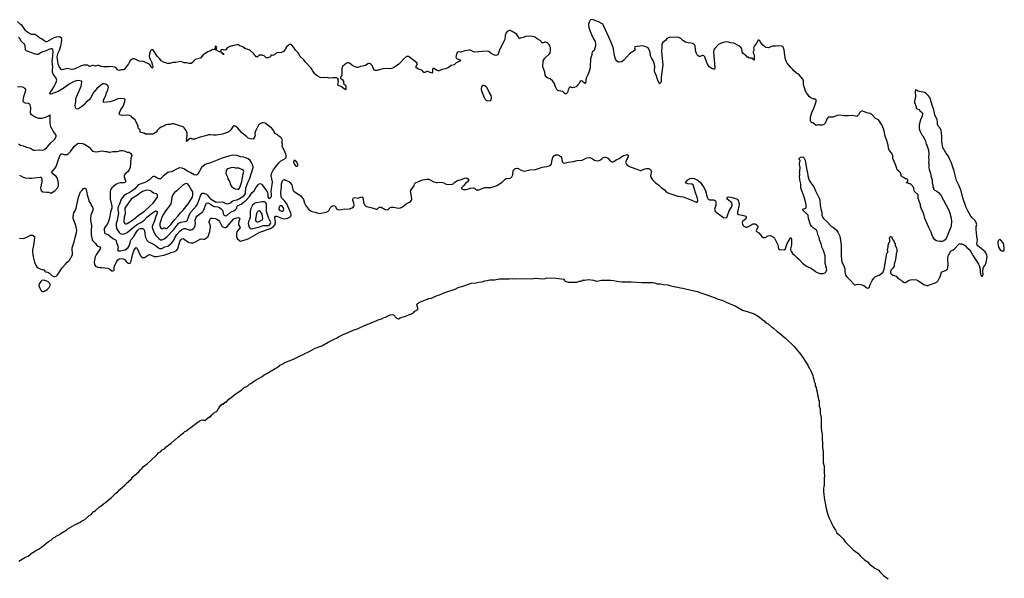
# Model space of a CAD drawing. Header units: inches. Extents: x 1678809 to 1859548, y 384609 to 522868.
# Tile 112 of 256: x 1708535 to 1727916, y 493962 to 504962. Entities that reach past the tile are written whole.
import ezdxf

# ---------------------------------------------------------------- set-up
doc = ezdxf.new("R2010")
doc.units = ezdxf.units.IN
doc.header["$MEASUREMENT"] = 0
for name, color, linetype in [('B7409', 7, 'Continuous'), ('B7419', 7, 'Continuous'), ('B7429', 7, 'Continuous'), ('B7500', 7, 'Continuous'), ('B7510', 7, 'Continuous'), ('B7520', 7, 'Continuous')]:
    doc.layers.add(name, color=color, linetype=linetype)

msp = doc.modelspace()

# ---------------------------------------------------------------- linework, layer by layer
at = {"layer": 'B7409', "color": 5, "elevation": 220}
msp.add_lwpolyline([(1709010, 499833), (1708970, 499824), (1708951, 499809), (1708921, 499759), (1708914, 499730), (1708923, 499690), (1708950, 499639), (1708970, 499616), (1708990, 499608), (1709010, 499611), (1709050, 499628), (1709079, 499650), (1709114, 499690), (1709132, 499730), (1709133, 499750), (1709126, 499766), (1709097, 499797), (1709070, 499813)], close=True, dxfattribs=at)
at = {"layer": 'B7409', "color": 5}
for points, elevation in [([(1709045, 500000), (1709050, 499998), (1709091, 499990), (1709121, 499970), (1709177, 499917), (1709210, 499903), (1709230, 499907), (1709250, 499914), (1709281, 499939), (1709320, 500000)], 220), ([(1708519, 494301), (1708635, 494370), (1708699, 494401), (1708790, 494470), (1708805, 494475), (1708852, 494510), (1708906, 494534), (1708923, 494550), (1708965, 494575), (1709004, 494610), (1709066, 494654), (1709104, 494690), (1709159, 494721), (1709166, 494730), (1709182, 494738), (1709190, 494750), (1709242, 494778), (1709252, 494790), (1709318, 494822), (1709354, 494850), (1709462, 494918), (1709472, 494930), (1709560, 494980), (1709567, 494990), (1709599, 495001), (1709608, 495010), (1709663, 495037), (1709678, 495050), (1709717, 495063), (1709752, 495090), (1709781, 495099), (1709819, 495121), (1709896, 495190), (1709939, 495221), (1709983, 495270), (1710000, 495280)], 180)]:
    msp.add_lwpolyline(points, dxfattribs=dict(at, elevation=elevation))
at = {"layer": 'B7419', "color": 5, "elevation": 180}
msp.add_lwpolyline([(1710000, 495280), (1710025, 495295), (1710106, 495370), (1710135, 495385), (1710186, 495430), (1710226, 495454), (1710310, 495530), (1710335, 495545), (1710430, 495636), (1710461, 495659), (1710505, 495710), (1710604, 495796), (1710623, 495817), (1710630, 495832), (1710738, 495922), (1710770, 495968), (1710879, 496061), (1710910, 496099), (1710938, 496122), (1710970, 496164), (1711044, 496216), (1711206, 496370), (1711242, 496398), (1711270, 496433), (1711306, 496454), (1711342, 496490), (1711385, 496515), (1711416, 496550), (1711437, 496563), (1711470, 496593), (1711518, 496622), (1711588, 496690), (1711603, 496697), (1711662, 496750), (1711681, 496759), (1711710, 496788), (1711736, 496804), (1711761, 496830), (1711787, 496850), (1711816, 496864), (1711870, 496914), (1711895, 496925), (1711950, 496970), (1711977, 496983), (1712028, 497030), (1712056, 497044), (1712086, 497070), (1712110, 497079), (1712130, 497082), (1712150, 497074), (1712190, 497074), (1712202, 497078), (1712207, 497093), (1712222, 497098), (1712227, 497113), (1712242, 497118), (1712250, 497134), (1712282, 497138), (1712287, 497153), (1712302, 497158), (1712307, 497173), (1712322, 497178), (1712327, 497193), (1712342, 497198), (1712347, 497213), (1712362, 497218), (1712367, 497233), (1712402, 497238), (1712407, 497253), (1712422, 497258), (1712427, 497273), (1712442, 497278), (1712446, 497310), (1712462, 497318), (1712466, 497330), (1712466, 497350), (1712489, 497351), (1712489, 497370), (1712509, 497371), (1712509, 497390), (1712546, 497394), (1712548, 497410), (1712569, 497411), (1712570, 497430), (1712609, 497431), (1712609, 497450), (1712626, 497454), (1712652, 497490), (1712698, 497522), (1712778, 497590), (1712905, 497675), (1712944, 497710), (1713026, 497754), (1713065, 497790), (1713083, 497797), (1713158, 497850), (1713218, 497882), (1713259, 497910), (1713307, 497933), (1713350, 497970), (1713416, 498004), (1713482, 498050), (1713503, 498057), (1713550, 498090), (1713604, 498116), (1713650, 498150), (1713741, 498199), (1713752, 498210), (1713922, 498278), (1714067, 498350), (1714099, 498361), (1714139, 498381), (1714150, 498390), (1714206, 498414), (1714230, 498431), (1714259, 498441), (1714350, 498494), (1714482, 498538), (1714607, 498610), (1714722, 498670), (1714785, 498695), (1714810, 498714), (1714918, 498770), (1714999, 498801), (1715101, 498850), (1715199, 498881), (1715210, 498890), (1715323, 498937), (1715343, 498950), (1715564, 499036), (1715590, 499053), (1715679, 499081), (1715690, 499090), (1715735, 499105), (1715830, 499150), (1715870, 499159), (1715890, 499153), (1715950, 499086), (1715990, 499072), (1716026, 499090), (1716146, 499130), (1716186, 499150), (1716246, 499170), (1716290, 499192), (1716316, 499224), (1716370, 499254), (1716375, 499270), (1716374, 499290), (1716353, 499350), (1716362, 499370), (1716394, 499390), (1716490, 499434), (1716563, 499457), (1716582, 499470), (1716639, 499481), (1716683, 499497), (1716750, 499533), (1716796, 499544), (1716905, 499590), (1717104, 499656), (1717164, 499690), (1717278, 499722), (1717347, 499750), (1717430, 499776), (1717519, 499781), (1717576, 499796), (1717637, 499803), (1717690, 499820), (1717737, 499823), (1717790, 499837), (1717890, 499842), (1717970, 499857), (1718170, 499859), (1718230, 499867), (1718290, 499861), (1718510, 499864), (1718610, 499859), (1718690, 499869), (1718830, 499860), (1718876, 499864), (1718910, 499878), (1719094, 499870), (1719251, 499850), (1719252, 499830), (1719270, 499812), (1719284, 499804), (1719310, 499802), (1719330, 499794), (1719510, 499794), (1719536, 499804), (1719550, 499814), (1719590, 499814), (1719602, 499818), (1719610, 499832), (1719651, 499831), (1719730, 499845), (1719830, 499833), (1719890, 499816), (1719930, 499817), (1719990, 499832), (1720000, 499832)], dxfattribs=at)
at = {"layer": 'B7429', "color": 5}
for points, elevation in [([(1720000, 499832), (1720170, 499830), (1720230, 499826), (1720292, 499812), (1720390, 499802), (1720570, 499801), (1720790, 499784), (1720995, 499785), (1721030, 499778), (1721081, 499761), (1721150, 499760), (1721210, 499745), (1721290, 499739), (1721335, 499730), (1721442, 499702), (1721490, 499698), (1721543, 499683), (1721590, 499678), (1721642, 499662), (1721870, 499612), (1721941, 499581), (1722041, 499550), (1722163, 499503), (1722211, 499490), (1722265, 499465), (1722377, 499430), (1722438, 499398), (1722564, 499344), (1722619, 499330), (1722763, 499243), (1722875, 499210), (1722990, 499169), (1723028, 499150), (1723090, 499110), (1723143, 499063), (1723188, 499030), (1723218, 498998), (1723268, 498970), (1723332, 498912), (1723374, 498890), (1723442, 498822), (1723490, 498790), (1723575, 498715), (1723610, 498690), (1723776, 498530), (1723910, 498366), (1724050, 498159), (1724078, 498098), (1724090, 498084), (1724110, 498047), (1724118, 498018), (1724150, 497955), (1724156, 497916), (1724170, 497876), (1724175, 497835), (1724190, 497796), (1724195, 497755), (1724210, 497717), (1724216, 497676), (1724230, 497635), (1724238, 497578), (1724255, 497530), (1724260, 497480), (1724270, 497451), (1724273, 497353), (1724290, 497298), (1724294, 497214), (1724311, 497129), (1724314, 496930), (1724319, 496859), (1724330, 496802), (1724338, 496530), (1724353, 496467), (1724353, 496233), (1724370, 496172), (1724373, 496033), (1724379, 495990), (1724371, 495930), (1724370, 495790), (1724362, 495770), (1724357, 495730), (1724357, 495670), (1724379, 495499), (1724392, 495450), (1724401, 495361), (1724436, 495236), (1724460, 495160), (1724479, 495119), (1724509, 495070), (1724518, 495038), (1724530, 495022), (1724545, 494985), (1724591, 494910), (1724617, 494857), (1724673, 494810), (1724750, 494731), (1724782, 494682), (1724879, 494579), (1724941, 494521), (1724990, 494489), (1725030, 494456), (1725082, 494402), (1725156, 494336), (1725220, 494290), (1725262, 494242), (1725310, 494210), (1725365, 494165), (1725430, 494130), (1725476, 494076), (1725538, 494018), (1725630, 493950)], 180), ([(1724206, 500000), (1724230, 499986), (1724290, 499967), (1724353, 499967), (1724370, 499970), (1724395, 499985), (1724406, 500000)], 220), ([(1724780, 500000), (1724782, 499970), (1724790, 499930), (1724816, 499896), (1724870, 499848), (1724970, 499744), (1724990, 499741), (1725030, 499751), (1725090, 499748), (1725150, 499726), (1725210, 499685), (1725230, 499678), (1725250, 499682), (1725257, 499690), (1725276, 499750), (1725313, 499827), (1725346, 499874), (1725378, 499902), (1725450, 499930), (1725475, 499945), (1725529, 499990), (1725533, 500000)], 220), ([(1725677, 500000), (1725679, 499970), (1725695, 499950), (1725726, 499930), (1725770, 499919), (1725789, 499909), (1725827, 499867), (1725887, 499830), (1725905, 499810), (1725930, 499794), (1725950, 499787), (1725970, 499790), (1726030, 499826), (1726070, 499839), (1726110, 499845), (1726190, 499839), (1726230, 499822), (1726330, 499750), (1726390, 499725), (1726410, 499727), (1726590, 499794), (1726610, 499816), (1726648, 499890), (1726657, 499910), (1726670, 499972), (1726682, 499990), (1726695, 500000)], 220), ([(1727444, 500000), (1727450, 499954), (1727470, 499914), (1727490, 499914), (1727498, 499950), (1727496, 500000)], 220)]:
    msp.add_lwpolyline(points, dxfattribs=dict(at, elevation=elevation))
at = {"layer": 'B7500', "color": 5}
for points, elevation in [([(1710000, 504056), (1709990, 504059), (1709970, 504059), (1709910, 504043), (1709870, 504065), (1709848, 504068), (1709790, 504065), (1709744, 504056), (1709610, 503988), (1709584, 503984), (1709530, 503987), (1709470, 504003), (1709370, 503973), (1709350, 503981), (1709310, 504037), (1709294, 504090), (1709271, 504230), (1709290, 504308), (1709321, 504359), (1709347, 504450), (1709366, 504550), (1709364, 504584), (1709357, 504597), (1709330, 504620), (1709310, 504625), (1709250, 504620), (1709210, 504605), (1709070, 504527), (1709050, 504525), (1709010, 504549), (1708977, 504577), (1708930, 504595), (1708892, 504632), (1708870, 504644), (1708838, 504670), (1708770, 504673), (1708710, 504704), (1708670, 504730), (1708650, 504750), (1708586, 504846), (1708550, 504870), (1708490, 504928)], 220), ([(1710000, 503541), (1709990, 503530), (1709930, 503419), (1709910, 503392), (1709836, 503330), (1709790, 503278), (1709750, 503244), (1709710, 503220), (1709670, 503203), (1709650, 503209), (1709636, 503230), (1709627, 503270), (1709640, 503350), (1709643, 503410), (1709747, 503650), (1709761, 503730), (1709750, 503754), (1709690, 503761), (1709650, 503756), (1709610, 503742), (1709570, 503725), (1709510, 503690), (1709390, 503605), (1709290, 503548), (1709150, 503496), (1709135, 503495), (1709127, 503507), (1709134, 503530), (1709147, 503550), (1709184, 503596), (1709215, 503645), (1709255, 503730), (1709266, 503770), (1709256, 503810), (1709197, 503890), (1709180, 503930), (1709180, 503970), (1709189, 504030), (1709173, 504133), (1709190, 504250), (1709195, 504335), (1709190, 504372), (1709165, 504385), (1709150, 504386), (1709110, 504376), (1709035, 504345), (1708982, 504330), (1708944, 504310), (1708910, 504285), (1708890, 504278), (1708870, 504278), (1708830, 504287), (1708681, 504341), (1708666, 504350), (1708649, 504370), (1708645, 504445), (1708630, 504482), (1708573, 504530), (1708536, 504590), (1708510, 504616)], 240), ([(1708510, 502516), (1708550, 502493), (1708610, 502478), (1708672, 502452), (1708749, 502429), (1708810, 502395), (1708830, 502391), (1708930, 502399), (1708990, 502390), (1709010, 502396), (1709030, 502409), (1709070, 502445), (1709150, 502536), (1709210, 502590), (1709225, 502610), (1709256, 502670), (1709254, 502690), (1709209, 502750), (1709149, 502850), (1709132, 502930), (1709138, 503078), (1709130, 503086), (1709122, 503078), (1709055, 503045), (1708970, 503016), (1708930, 503015), (1708910, 503018), (1708830, 503048), (1708767, 503087), (1708752, 503110), (1708749, 503129), (1708756, 503230), (1708744, 503284), (1708730, 503299), (1708710, 503310), (1708650, 503317), (1708627, 503327), (1708605, 503350), (1708604, 503370), (1708615, 503450), (1708648, 503550), (1708653, 503590), (1708645, 503605), (1708594, 503634), (1708550, 503642), (1708490, 503636)], 260), ([(1708530, 501900), (1708604, 501864), (1708650, 501850), (1708724, 501844), (1708770, 501843), (1708930, 501862), (1708950, 501859), (1708966, 501850), (1708973, 501813), (1708973, 501770), (1708948, 501648), (1708951, 501611), (1708957, 501597), (1708990, 501575), (1709070, 501564), (1709110, 501567), (1709150, 501546), (1709229, 501590), (1709277, 501650), (1709297, 501690), (1709301, 501750), (1709272, 501850), (1709253, 501873), (1709181, 501930), (1709163, 501950), (1709227, 502030), (1709250, 502070), (1709281, 502150), (1709330, 502301), (1709350, 502317), (1709370, 502317), (1709410, 502305), (1709450, 502304), (1709470, 502307), (1709490, 502319), (1709537, 502363), (1709568, 502412), (1709613, 502470), (1709664, 502516), (1709692, 502528), (1709770, 502525), (1709810, 502512), (1709906, 502450), (1709970, 502376), (1710000, 502364)], 240), ([(1709320, 500000), (1709370, 500078), (1709435, 500145), (1709470, 500190), (1709495, 500205), (1709514, 500226), (1709577, 500330), (1709570, 500470), (1709572, 500490), (1709609, 500590), (1709626, 500670), (1709654, 500770), (1709658, 500810), (1709655, 500850), (1709639, 500910), (1709586, 501050), (1709585, 501085), (1709601, 501159), (1709632, 501208), (1709649, 501250), (1709695, 501465), (1709729, 501570), (1709769, 501610), (1709786, 501634), (1709810, 501645), (1709830, 501642), (1709851, 501591), (1709862, 501510), (1709894, 501410), (1709895, 501390), (1709935, 501335), (1709943, 501303), (1709970, 501270), (1709978, 501250), (1709979, 501230), (1709973, 501210), (1709937, 501110), (1709929, 501050), (1709930, 501010), (1709947, 500910), (1709943, 500810), (1709945, 500725), (1709965, 500630), (1709974, 500610), (1710000, 500583)], 220), ([(1708530, 500657), (1708610, 500655), (1708690, 500683), (1708750, 500716), (1708790, 500717), (1708820, 500700), (1708826, 500690), (1708826, 500666), (1708805, 500515), (1708789, 500430), (1708789, 500390), (1708802, 500290), (1708829, 500190), (1708851, 500131), (1708874, 500094), (1708906, 500066), (1708970, 500040), (1708990, 500041), (1709010, 500036), (1709018, 500030), (1709030, 500007), (1709045, 500000)], 220)]:
    msp.add_lwpolyline(points, dxfattribs=dict(at, elevation=elevation))
at = {"layer": 'B7510', "color": 5}
for points, elevation in [([(1720000, 504878), (1719941, 504910), (1719830, 504957), (1719790, 504962), (1719767, 504953), (1719742, 504910), (1719733, 504870), (1719736, 504810), (1719748, 504768), (1719788, 504668), (1719835, 504570), (1719861, 504530), (1719871, 504489), (1719871, 504450), (1719846, 504354), (1719811, 504330), (1719798, 504302), (1719794, 504270), (1719771, 504190), (1719766, 504030), (1719758, 503990), (1719725, 503890), (1719685, 503810), (1719671, 503709), (1719670, 503706), (1719650, 503709), (1719610, 503749), (1719590, 503758), (1719570, 503748), (1719550, 503708), (1719512, 503670), (1719502, 503650), (1719490, 503638), (1719464, 503636), (1719452, 503628), (1719433, 503627), (1719410, 503618), (1719370, 503638), (1719350, 503622), (1719330, 503578), (1719316, 503530), (1719290, 503499), (1719270, 503504), (1719225, 503545), (1719150, 503558), (1719130, 503570), (1719109, 503590), (1719080, 503640), (1719069, 503670), (1719068, 503690), (1719029, 503750), (1718975, 503795), (1718930, 503809), (1718910, 503822), (1718879, 503870), (1718870, 503926), (1718835, 504030), (1718839, 504150), (1718870, 504202), (1718962, 504290), (1718974, 504310), (1718984, 504350), (1718983, 504410), (1718963, 504463), (1718946, 504486), (1718925, 504505), (1718884, 504516), (1718870, 504518), (1718847, 504507), (1718810, 504506), (1718798, 504530), (1718778, 504550), (1718723, 504583), (1718689, 504610), (1718664, 504623), (1718632, 504632), (1718570, 504637), (1718491, 504630), (1718450, 504612), (1718384, 504596), (1718370, 504586), (1718349, 504630), (1718318, 504670), (1718295, 504690), (1718230, 504731), (1718190, 504747), (1718170, 504750), (1718131, 504730), (1718110, 504703), (1718094, 504650), (1718082, 504570), (1718074, 504546), (1718030, 504470), (1717976, 504350), (1717955, 504285), (1717948, 504272), (1717930, 504260), (1717910, 504258), (1717883, 504263), (1717818, 504298), (1717770, 504332), (1717741, 504341), (1717648, 504332), (1717565, 504330), (1717490, 504320), (1717466, 504326), (1717410, 504359), (1717390, 504363), (1717295, 504350), (1717210, 504322), (1717170, 504329), (1717150, 504323), (1717146, 504314), (1717130, 504273), (1717123, 504230), (1717129, 504209), (1717149, 504190), (1717199, 504170), (1717213, 504150), (1717171, 504129), (1717127, 504113), (1717088, 504072), (1717030, 504060), (1716979, 504021), (1716952, 504008), (1716910, 503993), (1716830, 503974), (1716790, 503957), (1716770, 503955), (1716750, 503963), (1716690, 504002), (1716670, 504003), (1716660, 503990), (1716664, 503930), (1716650, 503910), (1716570, 503940), (1716550, 503941), (1716510, 503921), (1716490, 503919), (1716469, 503950), (1716449, 503969), (1716385, 503985), (1716350, 504005), (1716336, 504030), (1716364, 504090), (1716355, 504110), (1716210, 504225), (1716190, 504236), (1716170, 504239), (1716150, 504234), (1716090, 504185), (1716037, 504123), (1715996, 504084), (1715950, 504056), (1715902, 504018), (1715875, 504005), (1715830, 503994), (1715750, 503999), (1715686, 503994), (1715570, 503963), (1715530, 503961), (1715510, 503967), (1715470, 504061), (1715450, 504083), (1715430, 504097), (1715410, 504097), (1715390, 504090), (1715339, 504061), (1715310, 504050), (1715250, 504038), (1715190, 504019), (1715170, 504023), (1715090, 504054), (1715030, 504105), (1715010, 504111), (1714990, 504109), (1714963, 504097), (1714926, 504074), (1714880, 504030), (1714873, 503990), (1714879, 503870), (1714870, 503849), (1714851, 503830), (1714851, 503810), (1714883, 503783), (1714911, 503750), (1714911, 503710), (1714917, 503697), (1714951, 503670), (1714956, 503650), (1714952, 503592), (1714958, 503582), (1714936, 503596), (1714930, 503595), (1714870, 503638), (1714798, 503670), (1714809, 503750), (1714795, 503770), (1714808, 503790), (1714788, 503810), (1714770, 503816), (1714690, 503817), (1714630, 503812), (1714590, 503821), (1714550, 503819), (1714526, 503826), (1714470, 503819), (1714450, 503823), (1714390, 503855), (1714354, 503890), (1714308, 503950), (1714288, 503988), (1714272, 504010), (1714153, 504130), (1714127, 504170), (1714057, 504237), (1714014, 504310), (1713961, 504361), (1713930, 504413), (1713890, 504461), (1713870, 504472), (1713845, 504470), (1713790, 504429), (1713775, 504410), (1713771, 504389), (1713755, 504365), (1713725, 504335), (1713690, 504314), (1713590, 504308), (1713552, 504270), (1713530, 504262), (1713510, 504258), (1713490, 504266), (1713478, 504262), (1713474, 504230), (1713429, 504209), (1713386, 504210), (1713348, 504248), (1713310, 504266), (1713250, 504266), (1713214, 504230), (1713190, 504229), (1713178, 504250), (1713155, 504270), (1713137, 504297), (1713063, 504363), (1712970, 504395), (1712930, 504428), (1712866, 504450), (1712847, 504467), (1712810, 504468), (1712730, 504449), (1712710, 504449), (1712670, 504434), (1712618, 504410), (1712590, 504369), (1712570, 504362), (1712545, 504365), (1712530, 504373), (1712494, 504370), (1712494, 504326), (1712470, 504328), (1712426, 504350), (1712407, 504367), (1712386, 504370), (1712386, 504374), (1712402, 504378), (1712418, 504410), (1712410, 504426), (1712390, 504438), (1712382, 504430), (1712382, 504410), (1712374, 504386), (1712354, 504370), (1712330, 504375), (1712292, 504350), (1712238, 504330), (1712145, 504270), (1712093, 504207), (1711990, 504179), (1711940, 504120), (1711910, 504102), (1711890, 504097), (1711870, 504098), (1711826, 504110), (1711770, 504115), (1711710, 504137), (1711670, 504135), (1711610, 504118), (1711550, 504118), (1711490, 504098), (1711450, 504099), (1711364, 504124), (1711321, 504150), (1711293, 504190), (1711244, 504244), (1711170, 504355), (1711150, 504367), (1711130, 504369), (1711108, 504350), (1711090, 504288), (1711084, 504250), (1711092, 504210), (1711131, 504131), (1711144, 504084), (1711152, 504070), (1711156, 504030), (1711150, 504009), (1711130, 504024), (1711096, 504076), (1711070, 504094), (1711010, 504116), (1710970, 504138), (1710890, 504147), (1710810, 504181), (1710790, 504188), (1710772, 504188), (1710750, 504181), (1710713, 504150), (1710677, 504090), (1710590, 503984), (1710570, 503977), (1710530, 503977), (1710490, 503964), (1710470, 503970), (1710433, 504013), (1710406, 504026), (1710370, 504036), (1710330, 504038), (1710290, 504030), (1710190, 504032), (1710141, 504041), (1710090, 504058), (1710070, 504059), (1710030, 504047), (1710000, 504056)], 220), ([(1710000, 502364), (1710003, 502363), (1710050, 502360), (1710158, 502378), (1710193, 502373), (1710223, 502363), (1710250, 502363), (1710290, 502351), (1710309, 502351), (1710370, 502365), (1710453, 502367), (1710524, 502384), (1710550, 502385), (1710590, 502378), (1710650, 502356), (1710690, 502351), (1710725, 502330), (1710738, 502310), (1710743, 502290), (1710725, 502230), (1710707, 502050), (1710684, 501990), (1710671, 501970), (1710611, 501929), (1710596, 501910), (1710590, 501890), (1710592, 501870), (1710618, 501790), (1710616, 501770), (1710603, 501757), (1710586, 501750), (1710550, 501746), (1710510, 501749), (1710464, 501736), (1710430, 501717), (1710380, 501680), (1710349, 501650), (1710322, 501610), (1710316, 501570), (1710315, 501430), (1710346, 501290), (1710347, 501250), (1710324, 501170), (1710312, 501090), (1710293, 501010), (1710254, 500926), (1710215, 500885), (1710200, 500850), (1710198, 500818), (1710202, 500782), (1710206, 500766), (1710217, 500750), (1710230, 500742), (1710270, 500732), (1710290, 500721), (1710361, 500661), (1710385, 500645), (1710423, 500630), (1710435, 500615), (1710443, 500570), (1710469, 500510), (1710474, 500470), (1710463, 500430), (1710472, 500410), (1710510, 500409), (1710610, 500432), (1710670, 500476), (1710691, 500510), (1710710, 500566), (1710719, 500610), (1710729, 500631), (1710781, 500690), (1710826, 500770), (1710855, 500810), (1710890, 500841), (1710910, 500851), (1710930, 500853), (1710961, 500850), (1710986, 500826), (1710995, 500795), (1711004, 500704), (1711013, 500673), (1711040, 500620), (1711071, 500590), (1711170, 500542), (1711210, 500517), (1711270, 500468), (1711290, 500458), (1711330, 500459), (1711390, 500487), (1711450, 500504), (1711510, 500545), (1711530, 500565), (1711570, 500623), (1711602, 500690), (1711627, 500730), (1711690, 500798), (1711730, 500829), (1711770, 500847), (1711790, 500847), (1711870, 500823), (1711910, 500822), (1711931, 500829), (1711959, 500850), (1711974, 500870), (1711989, 500911), (1711994, 500950), (1711990, 501012), (1712008, 501072), (1712020, 501090), (1712046, 501114), (1712130, 501170), (1712139, 501181), (1712154, 501206), (1712197, 501323), (1712213, 501347), (1712230, 501354), (1712250, 501351), (1712294, 501330), (1712350, 501289), (1712370, 501283), (1712436, 501276), (1712477, 501257), (1712510, 501233), (1712526, 501210), (1712539, 501150), (1712550, 501122), (1712570, 501106), (1712590, 501101), (1712610, 501106), (1712687, 501173), (1712750, 501201), (1712792, 501230), (1712811, 501250), (1712818, 501290), (1712830, 501303), (1712894, 501326), (1712991, 501409), (1713057, 501483), (1713110, 501561), (1713150, 501590), (1713185, 501650), (1713206, 501674), (1713230, 501711), (1713252, 501728), (1713270, 501733), (1713290, 501728), (1713310, 501713), (1713396, 501590), (1713407, 501570), (1713418, 501530), (1713418, 501490), (1713430, 501445), (1713450, 501447), (1713470, 501459), (1713490, 501483), (1713494, 501510), (1713485, 501590), (1713507, 501710), (1713511, 501770), (1713487, 501890), (1713492, 501930), (1713524, 501996), (1713598, 502090), (1713634, 502146), (1713670, 502178), (1713764, 502230), (1713779, 502250), (1713781, 502290), (1713776, 502316), (1713741, 502390), (1713705, 502450), (1713702, 502470), (1713709, 502510), (1713698, 502550), (1713708, 502590), (1713690, 502628), (1713670, 502649), (1713635, 502670), (1713603, 502703), (1713570, 502715), (1713550, 502742), (1713536, 502776), (1713519, 502799), (1713489, 502830), (1713459, 502850), (1713389, 502910), (1713370, 502921), (1713330, 502933), (1713307, 502933), (1713270, 502919), (1713233, 502887), (1713210, 502830), (1713175, 502765), (1713166, 502730), (1713171, 502689), (1713158, 502650), (1713130, 502609), (1713070, 502613), (1713034, 502630), (1713001, 502661), (1712913, 502730), (1712830, 502824), (1712790, 502861), (1712766, 502874), (1712750, 502874), (1712737, 502863), (1712688, 502792), (1712658, 502762), (1712620, 502740), (1712530, 502706), (1712410, 502687), (1712347, 502687), (1712290, 502696), (1712250, 502693), (1712190, 502673), (1712090, 502649), (1711974, 502606), (1711930, 502609), (1711910, 502624), (1711890, 502619), (1711840, 502580), (1711830, 502565), (1711818, 502570), (1711835, 502685), (1711832, 502730), (1711810, 502777), (1711773, 502833), (1711752, 502852), (1711730, 502861), (1711689, 502869), (1711572, 502908), (1711532, 502908), (1711500, 502900), (1711443, 502897), (1711411, 502889), (1711370, 502862), (1711317, 502843), (1711290, 502828), (1711250, 502788), (1711222, 502750), (1711170, 502715), (1711149, 502709), (1711010, 502708), (1710987, 502727), (1710970, 502728), (1710906, 502750), (1710907, 502787), (1710870, 502826), (1710869, 502870), (1710852, 502892), (1710817, 502977), (1710809, 502990), (1710754, 503030), (1710730, 503062), (1710697, 503077), (1710650, 503084), (1710555, 503075), (1710509, 503089), (1710500, 503100), (1710495, 503110), (1710499, 503130), (1710529, 503190), (1710569, 503250), (1710605, 503350), (1710609, 503390), (1710590, 503409), (1710470, 503405), (1710376, 503363), (1710310, 503343), (1710188, 503330), (1710182, 503350), (1710183, 503370), (1710196, 503410), (1710232, 503470), (1710247, 503530), (1710268, 503572), (1710281, 503630), (1710276, 503650), (1710255, 503675), (1710230, 503691), (1710200, 503700), (1710170, 503697), (1710150, 503688), (1710059, 503610), (1710000, 503541)], 240), ([(1710000, 500583), (1710030, 500553), (1710054, 500514), (1710070, 500504), (1710115, 500490), (1710128, 500470), (1710120, 500450), (1710043, 500330), (1710023, 500290), (1710004, 500190), (1710010, 500142), (1710030, 500111), (1710072, 500090), (1710110, 500081), (1710150, 500082), (1710270, 500066), (1710311, 500050), (1710350, 500019), (1710370, 500015), (1710390, 500023), (1710396, 500030), (1710397, 500090), (1710401, 500110), (1710443, 500197), (1710466, 500230), (1710501, 500250), (1710530, 500261), (1710570, 500256), (1710598, 500238), (1710635, 500195), (1710668, 500170), (1710690, 500164), (1710711, 500169), (1710732, 500210), (1710755, 500330), (1710779, 500410), (1710790, 500430), (1710830, 500474), (1710850, 500457), (1710912, 500312), (1710930, 500289), (1710950, 500278), (1710990, 500279), (1711011, 500289), (1711070, 500330), (1711090, 500335), (1711110, 500332), (1711181, 500301), (1711230, 500296), (1711370, 500322), (1711470, 500359), (1711510, 500380), (1711570, 500391), (1711623, 500417), (1711649, 500451), (1711689, 500591), (1711710, 500628), (1711730, 500644), (1711750, 500650), (1711770, 500643), (1711845, 500585), (1711873, 500573), (1711910, 500566), (1711950, 500570), (1711995, 500585), (1712090, 500643), (1712110, 500647), (1712150, 500638), (1712170, 500642), (1712215, 500665), (1712246, 500694), (1712279, 500790), (1712286, 500830), (1712288, 500890), (1712283, 500923), (1712266, 500970), (1712267, 500990), (1712272, 501010), (1712290, 501047), (1712310, 501055), (1712330, 501056), (1712390, 501046), (1712430, 501029), (1712450, 501014), (1712470, 500990), (1712500, 500920), (1712516, 500896), (1712530, 500883), (1712570, 500867), (1712590, 500872), (1712610, 500885), (1712750, 501040), (1712810, 501063), (1712845, 501065), (1712858, 501058), (1712866, 501050), (1712865, 501030), (1712848, 500992), (1712840, 500950), (1712844, 500924), (1712872, 500870), (1712862, 500850), (1712827, 500813), (1712810, 500784), (1712801, 500750), (1712800, 500690), (1712813, 500650), (1712870, 500607), (1712890, 500603), (1713030, 500649), (1713263, 500777), (1713473, 500847), (1713531, 500889), (1713564, 500930), (1713573, 500973), (1713560, 501070), (1713570, 501090), (1713589, 501091), (1713610, 501085), (1713710, 501046), (1713750, 501043), (1713810, 501056), (1713850, 501070), (1713870, 501090), (1713879, 501110), (1713875, 501150), (1713794, 501334), (1713750, 501394), (1713694, 501450), (1713681, 501481), (1713673, 501550), (1713690, 501670), (1713688, 501730), (1713710, 501790), (1713730, 501810), (1713750, 501814), (1713770, 501805), (1713833, 501773), (1713850, 501758), (1713890, 501710), (1713910, 501610), (1713928, 501588), (1713950, 501570), (1714075, 501490), (1714119, 501419), (1714140, 501350), (1714159, 501310), (1714222, 501230), (1714270, 501194), (1714290, 501185), (1714350, 501174), (1714410, 501151), (1714430, 501148), (1714570, 501172), (1714610, 501190), (1714630, 501210), (1714656, 501264), (1714670, 501283), (1714710, 501301), (1714730, 501299), (1714747, 501287), (1714781, 501230), (1714810, 501219), (1714870, 501224), (1714930, 501238), (1714990, 501233), (1715030, 501239), (1715081, 501259), (1715096, 501270), (1715110, 501290), (1715116, 501310), (1715115, 501350), (1715094, 501410), (1715094, 501426), (1715106, 501454), (1715130, 501461), (1715190, 501450), (1715250, 501470), (1715270, 501472), (1715285, 501465), (1715297, 501437), (1715302, 501370), (1715310, 501339), (1715326, 501310), (1715350, 501289), (1715390, 501275), (1715470, 501257), (1715550, 501230), (1715570, 501230), (1715612, 501268), (1715630, 501271), (1715650, 501269), (1715730, 501222), (1715770, 501219), (1715795, 501230), (1715830, 501262), (1715850, 501269), (1715891, 501269), (1715990, 501252), (1716030, 501260), (1716070, 501278), (1716144, 501336), (1716208, 501370), (1716236, 501390), (1716250, 501410), (1716253, 501430), (1716246, 501490), (1716232, 501550), (1716231, 501590), (1716251, 501629), (1716299, 501690), (1716305, 501730), (1716324, 501750), (1716370, 501767), (1716430, 501798), (1716471, 501809), (1716550, 501823), (1716590, 501821), (1716690, 501769), (1716730, 501757), (1716750, 501754), (1716830, 501762), (1716858, 501758), (1716885, 501750), (1716930, 501724), (1716970, 501715), (1717050, 501721), (1717070, 501731), (1717100, 501760), (1717150, 501795), (1717170, 501804), (1717214, 501810), (1717290, 501844), (1717330, 501846), (1717362, 501830), (1717378, 501810), (1717351, 501770), (1717310, 501736), (1717273, 501687), (1717233, 501650), (1717237, 501630), (1717270, 501620), (1717330, 501618), (1717410, 501643), (1717470, 501653), (1717490, 501643), (1717510, 501622), (1717530, 501612), (1717570, 501611), (1717690, 501658), (1717810, 501660), (1717896, 501684), (1717930, 501700), (1718030, 501760), (1718090, 501819), (1718110, 501832), (1718190, 501843), (1718205, 501850), (1718225, 501870), (1718241, 501910), (1718248, 501992), (1718265, 502015), (1718291, 502029), (1718325, 502035), (1718350, 502031), (1718422, 501990), (1718470, 501980), (1718574, 502006), (1718690, 502014), (1718750, 502030), (1718822, 502058), (1718910, 502069), (1718956, 502084), (1718994, 502110), (1719005, 502130), (1719018, 502202), (1719032, 502248), (1719050, 502281), (1719066, 502294), (1719081, 502299), (1719110, 502302), (1719130, 502298), (1719187, 502267), (1719197, 502250), (1719210, 502162), (1719230, 502140), (1719250, 502135), (1719330, 502157), (1719436, 502170), (1719510, 502186), (1719610, 502194), (1719700, 502240), (1719750, 502248), (1719770, 502244), (1719790, 502234), (1719850, 502194), (1719870, 502187), (1719910, 502184), (1719944, 502190), (1719970, 502203), (1720000, 502231)], 220)]:
    msp.add_lwpolyline(points, dxfattribs=dict(at, elevation=elevation))
for points, elevation in [([(1712550, 504268), (1712542, 504282), (1712530, 504286), (1712522, 504302), (1712506, 504310), (1712506, 504314), (1712530, 504312), (1712538, 504298), (1712550, 504294)], 220), ([(1717670, 503669), (1717650, 503668), (1717640, 503660), (1717623, 503637), (1717619, 503610), (1717621, 503590), (1717637, 503530), (1717676, 503430), (1717690, 503403), (1717710, 503381), (1717730, 503371), (1717790, 503361), (1717810, 503372), (1717823, 503410), (1717825, 503430), (1717813, 503470), (1717774, 503534), (1717739, 503619), (1717720, 503640), (1717690, 503662)], 240), ([(1712730, 502294), (1712650, 502276), (1712523, 502237), (1712290, 502143), (1712187, 502113), (1712112, 502048), (1712040, 501920), (1712030, 501907), (1712010, 501898), (1711970, 501910), (1711891, 501951), (1711843, 501970), (1711776, 502016), (1711736, 502036), (1711690, 502043), (1711661, 502039), (1711620, 502020), (1711550, 501976), (1711528, 501968), (1711470, 501962), (1711450, 501952), (1711360, 501880), (1711310, 501827), (1711270, 501830), (1711190, 501874), (1711170, 501876), (1711150, 501870), (1711093, 501810), (1711030, 501769), (1710890, 501719), (1710870, 501708), (1710800, 501630), (1710770, 501603), (1710690, 501555), (1710633, 501527), (1710587, 501493), (1710558, 501462), (1710533, 501427), (1710501, 501330), (1710478, 501290), (1710467, 501253), (1710468, 501210), (1710478, 501150), (1710455, 501010), (1710435, 500950), (1710431, 500910), (1710443, 500850), (1710490, 500771), (1710516, 500750), (1710550, 500740), (1710592, 500748), (1710650, 500772), (1710730, 500840), (1710837, 500923), (1710919, 500970), (1710977, 501010), (1711038, 501070), (1711150, 501161), (1711210, 501195), (1711230, 501194), (1711242, 501170), (1711240, 501150), (1711213, 501087), (1711190, 501004), (1711142, 500890), (1711141, 500870), (1711147, 500847), (1711184, 500764), (1711218, 500710), (1711271, 500651), (1711310, 500630), (1711330, 500627), (1711350, 500631), (1711376, 500644), (1711433, 500687), (1711570, 500830), (1711630, 500911), (1711668, 500952), (1711710, 500975), (1711791, 500989), (1711810, 500996), (1711830, 501010), (1711844, 501036), (1711870, 501110), (1711903, 501170), (1712008, 501290), (1712034, 501326), (1712104, 501510), (1712130, 501545), (1712152, 501548), (1712210, 501523), (1712230, 501509), (1712270, 501452), (1712290, 501434), (1712390, 501376), (1712430, 501366), (1712530, 501374), (1712590, 501345), (1712630, 501337), (1712670, 501350), (1712726, 501390), (1712750, 501401), (1712830, 501420), (1712950, 501494), (1712970, 501522), (1712979, 501550), (1712986, 501654), (1713030, 501766), (1713060, 501820), (1713129, 502050), (1713130, 502070), (1713099, 502150), (1713069, 502189), (1713030, 502222), (1712983, 502243), (1712950, 502254), (1712890, 502262), (1712812, 502288)], 260), ([(1713950, 502188), (1713930, 502186), (1713927, 502150), (1713950, 502101), (1713970, 502079), (1713990, 502076), (1714010, 502085), (1714013, 502110), (1713990, 502155)], 240), ([(1712750, 502051), (1712693, 502047), (1712630, 502025), (1712611, 502009), (1712601, 501990), (1712595, 501930), (1712625, 501865), (1712634, 501830), (1712650, 501798), (1712671, 501770), (1712676, 501730), (1712685, 501710), (1712710, 501672), (1712750, 501645), (1712774, 501634), (1712830, 501623), (1712850, 501626), (1712870, 501658), (1712910, 501776), (1712934, 501926), (1712947, 501970), (1712939, 501990), (1712910, 502014), (1712850, 502038), (1712790, 502038)], 280), ([(1711050, 501603), (1711010, 501599), (1710950, 501580), (1710910, 501554), (1710853, 501507), (1710757, 501450), (1710731, 501430), (1710618, 501270), (1710608, 501250), (1710604, 501230), (1710609, 501150), (1710604, 501116), (1710589, 501070), (1710588, 500988), (1710598, 500958), (1710610, 500944), (1710630, 500940), (1710650, 500948), (1710775, 501025), (1710870, 501104), (1710990, 501189), (1711101, 501299), (1711165, 501350), (1711249, 501470), (1711249, 501510), (1711240, 501520), (1711228, 501530), (1711170, 501546), (1711110, 501589), (1711090, 501598)], 280), ([(1711806, 501734), (1711776, 501724), (1711751, 501709), (1711626, 501594), (1711580, 501560), (1711555, 501525), (1711530, 501470), (1711520, 501370), (1711510, 501337), (1711486, 501294), (1711410, 501202), (1711365, 501130), (1711334, 501070), (1711312, 501010), (1711297, 500950), (1711297, 500910), (1711310, 500871), (1711330, 500847), (1711350, 500850), (1711370, 500866), (1711390, 500864), (1711410, 500852), (1711430, 500851), (1711510, 500926), (1711591, 501029), (1711650, 501090), (1711700, 501160), (1711753, 501210), (1711850, 501337), (1711924, 501450), (1711934, 501470), (1711944, 501510), (1711942, 501570), (1711931, 501591), (1711902, 501630), (1711872, 501692), (1711850, 501716), (1711830, 501729)], 280), ([(1713310, 501378), (1713273, 501367), (1713190, 501357), (1713170, 501351), (1713150, 501339), (1713119, 501310), (1713090, 501254), (1713072, 501190), (1713075, 501110), (1713071, 501070), (1713059, 501030), (1713038, 500990), (1713034, 500950), (1713054, 500874), (1713070, 500850), (1713090, 500843), (1713130, 500849), (1713174, 500866), (1713260, 500880), (1713330, 500912), (1713407, 500907), (1713430, 500912), (1713461, 500930), (1713475, 500950), (1713476, 500970), (1713438, 501050), (1713395, 501185), (1713391, 501331), (1713379, 501359), (1713355, 501375)], 240), ([(1713250, 501196), (1713228, 501192), (1713210, 501174), (1713202, 501158), (1713188, 501112), (1713176, 501030), (1713178, 501010), (1713190, 500989), (1713210, 500981), (1713230, 500980), (1713250, 500985), (1713310, 501024), (1713318, 501050), (1713305, 501130), (1713282, 501170), (1713270, 501184)], 260), ([(1713670, 501297), (1713650, 501284), (1713640, 501270), (1713635, 501250), (1713638, 501230), (1713652, 501210), (1713690, 501191), (1713710, 501192), (1713730, 501206), (1713736, 501230), (1713731, 501250), (1713710, 501281), (1713690, 501296)], 240)]:
    msp.add_lwpolyline(points, close=True, dxfattribs=dict(at, elevation=elevation))
at = {"layer": 'B7520', "color": 5, "elevation": 220}
for points in [[(1727496, 500000), (1727495, 500030), (1727502, 500050), (1727502, 500070), (1727509, 500091), (1727539, 500130), (1727560, 500180), (1727578, 500290), (1727572, 500332), (1727560, 500360), (1727537, 500390), (1727459, 500459), (1727392, 500510), (1727381, 500530), (1727378, 500550), (1727386, 500630), (1727372, 500690), (1727368, 500768), (1727359, 500830), (1727364, 500890), (1727375, 500930), (1727371, 500950), (1727343, 501010), (1727282, 501062), (1727255, 501095), (1727203, 501183), (1727164, 501264), (1727097, 501457), (1727070, 501593), (1727030, 501691), (1726975, 501795), (1726930, 501982), (1726870, 502155), (1726847, 502210), (1726810, 502279), (1726763, 502343), (1726703, 502443), (1726688, 502548), (1726687, 502670), (1726670, 502788), (1726650, 502829), (1726619, 502859), (1726612, 502872), (1726604, 502904), (1726604, 502950), (1726597, 502990), (1726547, 503087), (1726530, 503184), (1726501, 503261), (1726456, 503410), (1726447, 503430), (1726417, 503470), (1726378, 503510), (1726348, 503530), (1726245, 503545), (1726216, 503556), (1726190, 503577), (1726170, 503578), (1726164, 503550), (1726171, 503450), (1726151, 503350), (1726151, 503331), (1726182, 503250), (1726182, 503230), (1726190, 503214), (1726244, 503184), (1726252, 503170), (1726290, 503138), (1726304, 503110), (1726299, 503061), (1726266, 502990), (1726241, 502890), (1726237, 502817), (1726251, 502771), (1726290, 502692), (1726310, 502672), (1726361, 502590), (1726376, 502510), (1726391, 502490), (1726407, 502450), (1726421, 502390), (1726431, 502310), (1726427, 502270), (1726431, 502190), (1726427, 502150), (1726431, 502130), (1726431, 502050), (1726438, 502010), (1726461, 501930), (1726471, 501910), (1726471, 501890), (1726496, 501810), (1726498, 501750), (1726511, 501710), (1726512, 501670), (1726522, 501650), (1726524, 501624), (1726534, 501610), (1726590, 501585), (1726622, 501562), (1726667, 501507), (1726823, 501210), (1726847, 501150), (1726870, 501054), (1726874, 500990), (1726870, 500906), (1726863, 500877), (1726812, 500752), (1726807, 500730), (1726770, 500655), (1726751, 500630), (1726725, 500610), (1726690, 500596), (1726650, 500595), (1726582, 500610), (1726549, 500630), (1726510, 500684), (1726489, 500730), (1726476, 500776), (1726430, 500868), (1726354, 501050), (1726339, 501110), (1726302, 501210), (1726288, 501232), (1726269, 501290), (1726267, 501313), (1726222, 501450), (1726218, 501510), (1726150, 501578), (1726135, 501630), (1726134, 501654), (1726118, 501670), (1726108, 501688), (1726067, 501727), (1726050, 501728), (1726010, 501746), (1725987, 501747), (1725990, 501754), (1726002, 501758), (1726018, 501790), (1726015, 501815), (1725987, 501827), (1725968, 501828), (1725950, 501846), (1725930, 501846), (1725922, 501862), (1725907, 501867), (1725886, 501890), (1725886, 501910), (1725870, 501946), (1725840, 501980), (1725816, 501996), (1725810, 502006), (1725798, 502030), (1725775, 502110), (1725724, 502230), (1725719, 502290), (1725686, 502346), (1725648, 502392), (1725635, 502430), (1725629, 502490), (1725615, 502530), (1725610, 502566), (1725574, 502670), (1725554, 502770), (1725541, 502810), (1725505, 502890), (1725441, 502990), (1725379, 503019), (1725313, 503090), (1725274, 503114), (1725210, 503129), (1725130, 503163), (1725110, 503163), (1725090, 503153), (1725070, 503134), (1725046, 503090), (1725010, 503054), (1724985, 503065), (1724930, 503077), (1724849, 503069), (1724771, 503069), (1724670, 503083), (1724624, 503076), (1724550, 503045), (1724450, 503042), (1724430, 503018), (1724406, 502950), (1724390, 502922), (1724363, 502897), (1724330, 502882), (1724290, 502882), (1724270, 502889), (1724250, 502889), (1724210, 502878), (1724170, 502918), (1724150, 502928), (1724129, 502929), (1724108, 502950), (1724098, 502970), (1724098, 503050), (1724115, 503090), (1724126, 503134), (1724170, 503222), (1724189, 503270), (1724199, 503310), (1724215, 503350), (1724215, 503375), (1724210, 503386), (1724196, 503396), (1724170, 503398), (1724110, 503422), (1724075, 503450), (1724046, 503486), (1724014, 503530), (1723993, 503573), (1723966, 503686), (1723963, 503750), (1723949, 503790), (1723877, 503877), (1723855, 503895), (1723826, 503910), (1723773, 503953), (1723749, 503990), (1723717, 504017), (1723643, 504103), (1723629, 504130), (1723604, 504204), (1723583, 504370), (1723563, 504423), (1723553, 504433), (1723538, 504438), (1723470, 504449), (1723410, 504441), (1723350, 504443), (1723271, 504409), (1723230, 504411), (1723204, 504424), (1723162, 504462), (1723119, 504519), (1723110, 504537), (1723090, 504558), (1723070, 504561), (1723039, 504501), (1722998, 504450), (1722982, 504410), (1722984, 504384), (1722992, 504370), (1722974, 504330), (1722974, 504310), (1722992, 504270), (1722994, 504170), (1722990, 504166), (1722982, 504182), (1722967, 504187), (1722950, 504206), (1722890, 504206), (1722882, 504222), (1722850, 504226), (1722846, 504246), (1722829, 504249), (1722826, 504266), (1722806, 504270), (1722776, 504296), (1722758, 504330), (1722748, 504388), (1722738, 504410), (1722689, 504450), (1722590, 504496), (1722530, 504508), (1722490, 504521), (1722450, 504527), (1722410, 504522), (1722328, 504492), (1722291, 504470), (1722211, 504390), (1722200, 504370), (1722190, 504330), (1722218, 504022), (1722211, 503989), (1722190, 503986), (1722146, 504006), (1722109, 504030), (1722070, 504098), (1722018, 504230), (1722003, 504250), (1721990, 504257), (1721970, 504256), (1721930, 504236), (1721910, 504236), (1721890, 504247), (1721870, 504270), (1721855, 504295), (1721843, 504330), (1721830, 504439), (1721815, 504470), (1721802, 504482), (1721789, 504490), (1721690, 504506), (1721642, 504522), (1721591, 504551), (1721546, 504590), (1721510, 504612), (1721470, 504617), (1721410, 504611), (1721343, 504617), (1721310, 504612), (1721272, 504590), (1721246, 504554), (1721197, 504510), (1721184, 504490), (1721178, 504470), (1721172, 504430), (1721170, 504330), (1721196, 504070), (1721165, 503830), (1721163, 503750), (1721150, 503718), (1721130, 503698), (1721097, 503770), (1721066, 503870), (1721035, 503930), (1721032, 503952), (1721038, 504042), (1721030, 504089), (1721010, 504144), (1720969, 504210), (1720955, 504250), (1720942, 504322), (1720903, 504410), (1720866, 504430), (1720790, 504445), (1720643, 504430), (1720635, 504410), (1720650, 504368), (1720632, 504350), (1720547, 504293), (1720430, 504164), (1720390, 504135), (1720350, 504122), (1720330, 504122), (1720310, 504129), (1720290, 504142), (1720265, 504185), (1720250, 504230), (1720215, 504415), (1720164, 504544), (1720028, 504850), (1720012, 504872), (1720000, 504878)], [(1720000, 502231), (1720010, 502241), (1720029, 502251), (1720050, 502256), (1720070, 502254), (1720114, 502234), (1720149, 502190), (1720170, 502174), (1720190, 502166), (1720210, 502164), (1720231, 502170), (1720276, 502204), (1720338, 502230), (1720410, 502278), (1720490, 502306), (1720511, 502291), (1720515, 502270), (1720507, 502250), (1720483, 502217), (1720462, 502150), (1720470, 502121), (1720501, 502090), (1720550, 502062), (1720681, 502021), (1720750, 501994), (1720770, 501994), (1720837, 502023), (1720870, 502032), (1720910, 502030), (1720930, 502023), (1720952, 502010), (1720968, 501988), (1720971, 501970), (1720968, 501950), (1720950, 501890), (1720964, 501850), (1720991, 501810), (1721050, 501750), (1721110, 501707), (1721166, 501650), (1721219, 501619), (1721270, 501568), (1721310, 501547), (1721490, 501488), (1721595, 501475), (1721690, 501431), (1721765, 501405), (1721852, 501368), (1721873, 501370), (1721881, 501390), (1721881, 501410), (1721870, 501469), (1721835, 501555), (1721801, 501690), (1721790, 501708), (1721770, 501720), (1721750, 501726), (1721688, 501730), (1721642, 501750), (1721653, 501770), (1721689, 501810), (1721727, 501833), (1721762, 501838), (1721810, 501836), (1721871, 501811), (1721930, 501764), (1722006, 501650), (1722032, 501590), (1722067, 501467), (1722089, 501430), (1722110, 501417), (1722195, 501415), (1722210, 501410), (1722233, 501393), (1722239, 501370), (1722235, 501310), (1722214, 501230), (1722215, 501210), (1722225, 501190), (1722268, 501150), (1722390, 501067), (1722430, 501058), (1722452, 501068), (1722470, 501107), (1722499, 501201), (1722548, 501270), (1722560, 501310), (1722557, 501337), (1722543, 501363), (1722464, 501430), (1722458, 501450), (1722465, 501470), (1722485, 501475), (1722530, 501469), (1722650, 501435), (1722670, 501418), (1722686, 501390), (1722697, 501330), (1722692, 501290), (1722661, 501170), (1722662, 501142), (1722670, 501130), (1722685, 501125), (1722754, 501114), (1722810, 501098), (1722825, 501090), (1722836, 501070), (1722832, 501050), (1722823, 501037), (1722770, 500993), (1722757, 500970), (1722763, 500930), (1722775, 500910), (1722790, 500895), (1722830, 500878), (1722850, 500876), (1722870, 500881), (1722970, 500939), (1722990, 500944), (1723010, 500943), (1723032, 500932), (1723057, 500910), (1723067, 500890), (1723065, 500870), (1723034, 500810), (1723039, 500790), (1723083, 500763), (1723144, 500690), (1723170, 500675), (1723190, 500670), (1723210, 500670), (1723270, 500703), (1723310, 500710), (1723330, 500707), (1723370, 500681), (1723390, 500661), (1723441, 500570), (1723455, 500530), (1723469, 500450), (1723490, 500436), (1723589, 500431), (1723603, 500437), (1723644, 500556), (1723703, 500650), (1723712, 500672), (1723722, 500662), (1723726, 500646), (1723729, 500589), (1723726, 500530), (1723708, 500452), (1723706, 500430), (1723724, 500390), (1723750, 500355), (1723785, 500325), (1723830, 500276), (1723878, 500238), (1723942, 500170), (1724024, 500110), (1724121, 500061), (1724190, 500009), (1724206, 500000)], [(1724406, 500000), (1724412, 500008), (1724420, 500030), (1724418, 500070), (1724391, 500170), (1724388, 500210), (1724390, 500310), (1724354, 500414), (1724330, 500470), (1724310, 500550), (1724280, 500630), (1724272, 500670), (1724250, 500710), (1724234, 500790), (1724216, 500816), (1724159, 500859), (1724128, 500888), (1724101, 500921), (1724061, 501050), (1724053, 501110), (1723947, 501213), (1723948, 501232), (1724009, 501251), (1724015, 501270), (1724017, 501317), (1724012, 501350), (1723975, 501475), (1723929, 501590), (1723914, 501650), (1723909, 501730), (1723889, 501810), (1723882, 501890), (1723889, 501910), (1723888, 501928), (1723882, 501950), (1723889, 501970), (1723889, 502010), (1723895, 502030), (1723895, 502050), (1723882, 502110), (1723882, 502130), (1723895, 502190), (1723878, 502210), (1723878, 502230), (1723906, 502254), (1723950, 502258), (1723977, 502237), (1723996, 502196), (1724030, 501994), (1724044, 501950), (1724051, 501890), (1724070, 501822), (1724083, 501790), (1724107, 501750), (1724167, 501670), (1724198, 501590), (1724282, 501422), (1724288, 501390), (1724292, 501310), (1724307, 501230), (1724326, 501170), (1724323, 501110), (1724329, 501090), (1724357, 501050), (1724424, 500990), (1724502, 500902), (1724563, 500863), (1724616, 500816), (1724640, 500780), (1724679, 500699), (1724704, 500530), (1724708, 500470), (1724703, 500310), (1724719, 500190), (1724757, 500117), (1724778, 500058), (1724780, 500000)], [(1725533, 500000), (1725551, 500050), (1725605, 500355), (1725610, 500374), (1725622, 500378), (1725626, 500390), (1725626, 500410), (1725618, 500430), (1725629, 500490), (1725629, 500531), (1725630, 500534), (1725642, 500538), (1725646, 500570), (1725666, 500590), (1725666, 500630), (1725658, 500650), (1725670, 500694), (1725690, 500694), (1725694, 500690), (1725722, 500630), (1725742, 500610), (1725750, 500574), (1725765, 500550), (1725770, 500514), (1725792, 500470), (1725798, 500430), (1725798, 500390), (1725786, 500350), (1725780, 500280), (1725766, 500214), (1725745, 500150), (1725745, 500110), (1725725, 500070), (1725690, 500035), (1725681, 500019), (1725677, 500003), (1725677, 500000)], [(1726695, 500000), (1726698, 500002), (1726757, 500023), (1726795, 500050), (1726804, 500076), (1726812, 500148), (1726803, 500230), (1726805, 500270), (1726817, 500323), (1726834, 500350), (1726849, 500391), (1726868, 500410), (1726910, 500431), (1726945, 500455), (1727009, 500530), (1727030, 500545), (1727050, 500551), (1727074, 500550), (1727110, 500536), (1727150, 500507), (1727177, 500477), (1727239, 500430), (1727304, 500310), (1727407, 500150), (1727420, 500120), (1727438, 500050), (1727444, 500000)]]:
    msp.add_lwpolyline(points, dxfattribs=at)
msp.add_lwpolyline([(1727830, 500638), (1727794, 500610), (1727788, 500590), (1727788, 500550), (1727801, 500490), (1727808, 500468), (1727836, 500430), (1727868, 500408), (1727890, 500407), (1727910, 500425), (1727916, 500450), (1727909, 500530), (1727893, 500570), (1727850, 500622)], close=True, dxfattribs=at)

doc.saveas('drawing.dxf')
